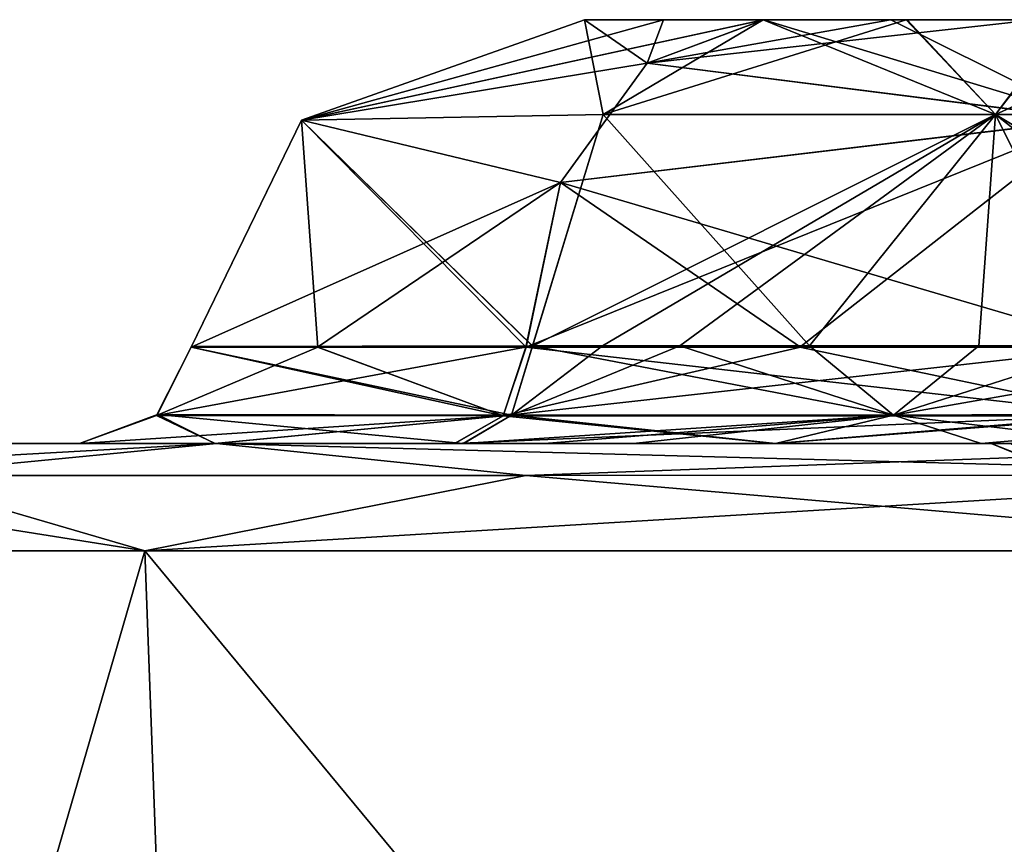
# Model space of a CAD drawing. Header units: inches. Extents: x -9 to 9, y -0.4 to 0.6.
# Tile 18 of 98: x -8.482 to -8.191, y 0.389 to 0.632. Entities that reach past the tile are written whole.
import ezdxf

# ---------------------------------------------------------------- set-up
doc = ezdxf.new("R2010")
doc.units = ezdxf.units.IN
doc.header["$LTSCALE"] = 65.185185
doc.header["$MEASUREMENT"] = 0
for name, color, linetype in [('130', 7, 'CONTINUOUS'), ('141', 7, 'CONTINUOUS'), ('142', 7, 'CONTINUOUS'), ('143', 7, 'CONTINUOUS'), ('231', 7, 'CONTINUOUS'), ('232', 7, 'CONTINUOUS'), ('625', 7, 'CONTINUOUS'), ('626', 7, 'CONTINUOUS'), ('807', 7, 'CONTINUOUS'), ('810', 7, 'CONTINUOUS'), ('811', 7, 'CONTINUOUS'), ('812', 7, 'CONTINUOUS'), ('813', 7, 'CONTINUOUS'), ('815', 7, 'CONTINUOUS'), ('825', 7, 'CONTINUOUS'), ('826', 7, 'CONTINUOUS'), ('827', 7, 'CONTINUOUS'), ('828', 7, 'CONTINUOUS'), ('829', 7, 'CONTINUOUS'), ('832', 7, 'CONTINUOUS'), ('841', 7, 'CONTINUOUS'), ('842', 7, 'CONTINUOUS')]:
    doc.layers.add(name, color=color, linetype=linetype)

msp = doc.modelspace()

# ---------------------------------------------------------------- linework, layer by layer
at = {"layer": '130', "color": 253, "linetype": 'Continuous', "true_color": 0xa2afbf}
for points in [[(-8.56839, 0.507, -3.675), (-8.48602, 0.507, -2.02476), (-8.46426, 0.507, -3.75258), (-8.56839, 0.507, -3.675)], [(-8.42388, 0.507, -4.02387), (-8.56839, 0.507, -3.675), (-8.42429, 0.507, -3.86348), (-8.42388, 0.507, -4.02387)], [(-8.42429, 0.507, -3.86348), (-8.56839, 0.507, -3.675), (-8.46426, 0.507, -3.75258), (-8.42429, 0.507, -3.86348)], [(-8.50391, 0.507, 2.09866), (-8.56839, 0.507, 3.66032), (-8.46427, 0.507, 3.75256), (-8.50391, 0.507, 2.09866)], [(-8.42387, 0.507, 4.02388), (-8.56839, 0.507, 3.66032), (-8.56839, 0.507, 3.675), (-8.42387, 0.507, 4.02388)], [(-8.56839, 0.507, 3.66032), (-8.42387, 0.507, 4.02388), (-8.46427, 0.507, 3.75256), (-8.56839, 0.507, 3.66032)], [(-8.48602, 0.507, 1.97524), (-8.50391, 0.507, 2.09866), (-8.46427, 0.507, 3.75256), (-8.48602, 0.507, 1.97524)], [(-8.48602, 0.507, -2.02476), (-8.48602, 0.507, 1.97524), (-8.46427, 0.507, 3.75256), (-8.48602, 0.507, -2.02476)], [(-8.48602, 0.507, -2.02476), (-8.46427, 0.507, 3.75256), (-8.46426, 0.507, -3.75258), (-8.48602, 0.507, -2.02476)], [(-8.46427, 0.507, 3.75256), (-8.42387, 0.507, 4.02388), (-8.42435, 0.507, 3.86338), (-8.46427, 0.507, 3.75256)], [(-8.46427, 0.507, 3.75256), (-8.35114, 0.507, 3.64751), (-8.46426, 0.507, -3.75258), (-8.46427, 0.507, 3.75256)], [(-8.35114, 0.507, 3.64751), (-8.351, 0.507, -3.6474), (-8.46426, 0.507, -3.75258), (-8.35114, 0.507, 3.64751)], [(-8.42435, 0.507, 3.86338), (-8.42387, 0.507, 4.02388), (-8.3537, 0.507, 3.95762), (-8.42435, 0.507, 3.86338)], [(-8.35354, 0.507, -3.95777), (-8.42388, 0.507, -4.02387), (-8.42429, 0.507, -3.86348), (-8.35354, 0.507, -3.95777)], [(-8.075, 0.507, -4.16839), (-8.42388, 0.507, -4.02387), (-8.14852, 0.507, -4.06505), (-8.075, 0.507, -4.16839)], [(-8.14852, 0.507, -4.06505), (-8.42388, 0.507, -4.02387), (-8.25902, 0.507, -4.02667), (-8.14852, 0.507, -4.06505)], [(-8.25902, 0.507, -4.02667), (-8.42388, 0.507, -4.02387), (-8.35354, 0.507, -3.95777), (-8.25902, 0.507, -4.02667)], [(-8.42387, 0.507, 4.02388), (-8.075, 0.507, 4.16839), (-8.3537, 0.507, 3.95762), (-8.42387, 0.507, 4.02388)], [(-8.3537, 0.507, 3.95762), (-8.075, 0.507, 4.16839), (-8.25912, 0.507, 4.02661), (-8.3537, 0.507, 3.95762)], [(-8.35114, 0.507, 3.64751), (-8.32713, 0.507, 3.62812), (-8.351, 0.507, -3.6474), (-8.35114, 0.507, 3.64751)], [(-8.32713, 0.507, 3.62812), (-8.30084, 0.507, 3.61233), (-8.351, 0.507, -3.6474), (-8.32713, 0.507, 3.62812)], [(-8.351, 0.507, -3.6474), (-8.30084, 0.507, 3.61233), (-8.25894, 0.507, -3.59612), (-8.351, 0.507, -3.6474)], [(-8.30084, 0.507, 3.61233), (-8.19826, 0.507, 3.58815), (-8.25894, 0.507, -3.59612), (-8.30084, 0.507, 3.61233)], [(-8.25912, 0.507, 4.02661), (-8.075, 0.507, 4.16839), (-8.14854, 0.507, 4.06505), (-8.25912, 0.507, 4.02661)], [(-8.18957, 0.507, -3.12518), (-8.17334, 0.507, -3.14948), (-8.25894, 0.507, -3.59612), (-8.18957, 0.507, -3.12518)], [(-8.25894, 0.507, -3.59612), (-8.17334, 0.507, -3.14948), (-8.15414, 0.507, -3.59289), (-8.25894, 0.507, -3.59612)], [(-8.19528, 0.507, -3.09652), (-8.18957, 0.507, -3.12518), (-8.25894, 0.507, -3.59612), (-8.19528, 0.507, -3.09652)], [(-8.19528, 0.507, 3.09652), (-8.19528, 0.507, -3.09652), (-8.25894, 0.507, -3.59612), (-8.19528, 0.507, 3.09652)], [(-8.19826, 0.507, 3.58815), (-8.19528, 0.507, 3.09652), (-8.25894, 0.507, -3.59612), (-8.19826, 0.507, 3.58815)], [(-8.09656, 0.507, 3.61368), (-8.19528, 0.507, 3.09652), (-8.19826, 0.507, 3.58815), (-8.09656, 0.507, 3.61368)], [(-8.18957, 0.507, 3.12518), (-8.19528, 0.507, 3.09652), (-8.09656, 0.507, 3.61368), (-8.18957, 0.507, 3.12518)]]:
    msp.add_3dface(points, dxfattribs=at)
at = {"layer": '141', "color": 253, "linetype": 'Continuous', "true_color": 0xa2afbf}
msp.add_3dface([(-8.19528, 0.507, 3.09652), (-8.18957, 0.507, 3.12518), (-8.17832, 0.50037, 3.09652), (-8.19528, 0.507, 3.09652)], dxfattribs=at)
at = {"layer": '142', "color": 253, "linetype": 'Continuous', "true_color": 0xa2afbf}
for points in [[(-8.19528, 0.507, -3.09652), (-8.19528, 0.507, 3.09652), (-8.17832, 0.50037, 3.09652), (-8.19528, 0.507, -3.09652)], [(-8.19528, 0.507, -3.09652), (-8.17832, 0.50037, 3.09652), (-8.17782, 0.4999, -3.09652), (-8.19528, 0.507, -3.09652)]]:
    msp.add_3dface(points, dxfattribs=at)
at = {"layer": '143', "color": 253, "linetype": 'Continuous', "true_color": 0xa2afbf}
msp.add_3dface([(-8.18957, 0.507, -3.12518), (-8.19528, 0.507, -3.09652), (-8.17782, 0.4999, -3.09652), (-8.18957, 0.507, -3.12518)], dxfattribs=at)
at = {"layer": '231', "color": 253, "linetype": 'Continuous', "true_color": 0xa2afbf}
for points in [[(-8.5901, 0.4977, -3.675), (-8.56839, 0.507, -3.675), (-8.42388, 0.507, -4.02387), (-8.5901, 0.4977, -3.675)], [(-8.5901, 0.4977, -3.675), (-8.42388, 0.507, -4.02387), (-8.52113, 0.49765, -3.93257), (-8.5901, 0.4977, -3.675)], [(-8.52113, 0.49765, -3.93257), (-8.42388, 0.507, -4.02387), (-8.33257, 0.49765, -4.12113), (-8.52113, 0.49765, -3.93257)], [(-8.42388, 0.507, -4.02387), (-8.075, 0.507, -4.16839), (-8.33257, 0.49765, -4.12113), (-8.42388, 0.507, -4.02387)], [(-8.075, 0.507, -4.16839), (-8.075, 0.4977, -4.1901), (-8.33257, 0.49765, -4.12113), (-8.075, 0.507, -4.16839)], [(-8.59835, 0.47543, -3.675), (-8.52113, 0.49765, -3.93257), (-8.44506, 0.47543, -4.04506), (-8.59835, 0.47543, -3.675)], [(-8.52113, 0.49765, -3.93257), (-8.33257, 0.49765, -4.12113), (-8.44506, 0.47543, -4.04506), (-8.52113, 0.49765, -3.93257)], [(-8.075, 0.4977, -4.1901), (-8.075, 0.47543, -4.19835), (-8.44506, 0.47543, -4.04506), (-8.075, 0.4977, -4.1901)], [(-8.33257, 0.49765, -4.12113), (-8.075, 0.4977, -4.1901), (-8.44506, 0.47543, -4.04506), (-8.33257, 0.49765, -4.12113)]]:
    msp.add_3dface(points, dxfattribs=at)
at = {"layer": '232', "color": 253, "linetype": 'Continuous', "true_color": 0xa2afbf}
for points in [[(-8.57492, 0.02843, -3.675), (-8.59835, 0.47543, -3.675), (-8.44506, 0.47543, -4.04506), (-8.57492, 0.02843, -3.675)], [(-8.4285, 0.02843, -4.0285), (-8.57492, 0.02843, -3.675), (-8.44506, 0.47543, -4.04506), (-8.4285, 0.02843, -4.0285)], [(-8.075, 0.47543, -4.19835), (-8.4285, 0.02843, -4.0285), (-8.44506, 0.47543, -4.04506), (-8.075, 0.47543, -4.19835)], [(-8.075, 0.02843, -4.17492), (-8.4285, 0.02843, -4.0285), (-8.075, 0.47543, -4.19835), (-8.075, 0.02843, -4.17492)]]:
    msp.add_3dface(points, dxfattribs=at)
at = {"layer": '625', "color": 253, "linetype": 'Continuous', "true_color": 0xa2afbf}
for points in [[(-8.42387, 0.507, 4.02388), (-8.56839, 0.507, 3.675), (-8.52113, 0.49765, 3.93257), (-8.42387, 0.507, 4.02388)], [(-8.33257, 0.49765, 4.12113), (-8.42387, 0.507, 4.02388), (-8.52113, 0.49765, 3.93257), (-8.33257, 0.49765, 4.12113)], [(-8.075, 0.507, 4.16839), (-8.42387, 0.507, 4.02388), (-8.075, 0.4977, 4.1901), (-8.075, 0.507, 4.16839)], [(-8.075, 0.4977, 4.1901), (-8.42387, 0.507, 4.02388), (-8.33257, 0.49765, 4.12113), (-8.075, 0.4977, 4.1901)], [(-8.58953, 0.49828, 3.675), (-8.59835, 0.47543, 3.675), (-8.44506, 0.47543, 4.04506), (-8.58953, 0.49828, 3.675)], [(-8.52113, 0.49765, 3.93257), (-8.58953, 0.49828, 3.675), (-8.44506, 0.47543, 4.04506), (-8.52113, 0.49765, 3.93257)], [(-8.33257, 0.49765, 4.12113), (-8.52113, 0.49765, 3.93257), (-8.44506, 0.47543, 4.04506), (-8.33257, 0.49765, 4.12113)], [(-8.075, 0.47543, 4.19835), (-8.33257, 0.49765, 4.12113), (-8.44506, 0.47543, 4.04506), (-8.075, 0.47543, 4.19835)], [(-8.075, 0.4977, 4.1901), (-8.33257, 0.49765, 4.12113), (-8.075, 0.47543, 4.19835), (-8.075, 0.4977, 4.1901)]]:
    msp.add_3dface(points, dxfattribs=at)
at = {"layer": '626', "color": 253, "linetype": 'Continuous', "true_color": 0xa2afbf}
for points in [[(-8.57492, 0.02843, 3.675), (-8.4285, 0.02843, 4.0285), (-8.59835, 0.47543, 3.675), (-8.57492, 0.02843, 3.675)], [(-8.59835, 0.47543, 3.675), (-8.4285, 0.02843, 4.0285), (-8.44506, 0.47543, 4.04506), (-8.59835, 0.47543, 3.675)], [(-8.4285, 0.02843, 4.0285), (-8.075, 0.02843, 4.17492), (-8.44506, 0.47543, 4.04506), (-8.4285, 0.02843, 4.0285)], [(-8.075, 0.02843, 4.17492), (-8.075, 0.47543, 4.19835), (-8.44506, 0.47543, 4.04506), (-8.075, 0.02843, 4.17492)]]:
    msp.add_3dface(points, dxfattribs=at)
at = {"layer": '807', "color": 253, "linetype": 'Continuous', "true_color": 0xa2afbf}
for points in [[(-8.2241, 0.51538, 3.61034), (-8.33685, 0.51539, 3.66264), (-8.28721, 0.53585, 3.63903), (-8.2241, 0.51538, 3.61034)], [(-8.28721, 0.53585, 3.63903), (-8.33685, 0.51539, 3.66264), (-8.30995, 0.53585, 3.65268), (-8.28721, 0.53585, 3.63903)], [(-8.30995, 0.53585, 3.65268), (-8.33685, 0.51539, 3.66264), (-8.33061, 0.53574, 3.66936), (-8.30995, 0.53585, 3.65268)], [(-8.19895, 0.53585, 3.61808), (-8.2241, 0.51538, 3.61034), (-8.28721, 0.53585, 3.63903), (-8.19895, 0.53585, 3.61808)], [(-8.10214, 0.51538, 3.63431), (-8.2241, 0.51538, 3.61034), (-8.10748, 0.53585, 3.64184), (-8.10214, 0.51538, 3.63431)], [(-8.10748, 0.53585, 3.64184), (-8.2241, 0.51538, 3.61034), (-8.19895, 0.53585, 3.61808), (-8.10748, 0.53585, 3.64184)], [(-8.2241, 0.51538, 3.61034), (-8.35114, 0.507, 3.64751), (-8.33685, 0.51539, 3.66264), (-8.2241, 0.51538, 3.61034)], [(-8.32713, 0.507, 3.62812), (-8.35114, 0.507, 3.64751), (-8.2241, 0.51538, 3.61034), (-8.32713, 0.507, 3.62812)], [(-8.30084, 0.507, 3.61233), (-8.32713, 0.507, 3.62812), (-8.2241, 0.51538, 3.61034), (-8.30084, 0.507, 3.61233)], [(-8.19826, 0.507, 3.58815), (-8.30084, 0.507, 3.61233), (-8.2241, 0.51538, 3.61034), (-8.19826, 0.507, 3.58815)], [(-8.10214, 0.51538, 3.63431), (-8.19826, 0.507, 3.58815), (-8.2241, 0.51538, 3.61034), (-8.10214, 0.51538, 3.63431)], [(-8.09656, 0.507, 3.61368), (-8.19826, 0.507, 3.58815), (-8.10214, 0.51538, 3.63431), (-8.09656, 0.507, 3.61368)]]:
    msp.add_3dface(points, dxfattribs=at)
at = {"layer": '810', "color": 253, "linetype": 'Continuous', "true_color": 0xa2afbf}
for points in [[(-8.31526, 0.632, 3.79148), (-8.39882, 0.60234, 3.77208), (-8.29201, 0.632, 3.83055), (-8.31526, 0.632, 3.79148)], [(-8.29201, 0.632, 3.83055), (-8.39882, 0.60234, 3.77208), (-8.26247, 0.632, 3.86511), (-8.29201, 0.632, 3.83055)], [(-8.26247, 0.632, 3.86511), (-8.39882, 0.60234, 3.77208), (-8.29679, 0.61917, 3.9001), (-8.26247, 0.632, 3.86511)], [(-8.16577, 0.60268, 4.00031), (-8.18257, 0.632, 3.91937), (-8.29679, 0.61917, 3.9001), (-8.16577, 0.60268, 4.00031)], [(-8.29679, 0.61917, 3.9001), (-8.18257, 0.632, 3.91937), (-8.225, 0.632, 3.89588), (-8.29679, 0.61917, 3.9001)], [(-8.26247, 0.632, 3.86511), (-8.29679, 0.61917, 3.9001), (-8.225, 0.632, 3.89588), (-8.26247, 0.632, 3.86511)], [(-8.29679, 0.61917, 3.9001), (-8.39882, 0.60234, 3.77208), (-8.32236, 0.58397, 3.92605), (-8.29679, 0.61917, 3.9001)], [(-8.16577, 0.60268, 4.00031), (-8.29679, 0.61917, 3.9001), (-8.32236, 0.58397, 3.92605), (-8.16577, 0.60268, 4.00031)], [(-8.39882, 0.60234, 3.77208), (-8.4313, 0.53543, 3.76285), (-8.32236, 0.58397, 3.92605), (-8.39882, 0.60234, 3.77208)], [(-8.16577, 0.60268, 4.00031), (-8.32236, 0.58397, 3.92605), (-8.33265, 0.53543, 3.93627), (-8.16577, 0.60268, 4.00031)], [(-8.16577, 0.60268, 4.00031), (-8.33265, 0.53543, 3.93627), (-8.25178, 0.53543, 3.99655), (-8.16577, 0.60268, 4.00031)], [(-8.15756, 0.53564, 4.03252), (-8.16577, 0.60268, 4.00031), (-8.25178, 0.53543, 3.99655), (-8.15756, 0.53564, 4.03252)], [(-8.32236, 0.58397, 3.92605), (-8.4313, 0.53543, 3.76285), (-8.39403, 0.53543, 3.85629), (-8.32236, 0.58397, 3.92605)], [(-8.33265, 0.53543, 3.93627), (-8.32236, 0.58397, 3.92605), (-8.39403, 0.53543, 3.85629), (-8.33265, 0.53543, 3.93627)]]:
    msp.add_3dface(points, dxfattribs=at)
at = {"layer": '811', "color": 253, "linetype": 'Continuous', "true_color": 0xa2afbf}
for points in [[(-8.39882, 0.60234, 3.77208), (-8.31526, 0.632, 3.79148), (-8.30977, 0.60408, 3.6918), (-8.39882, 0.60234, 3.77208)], [(-8.31526, 0.632, 3.79148), (-8.26261, 0.632, 3.74258), (-8.30977, 0.60408, 3.6918), (-8.31526, 0.632, 3.79148)], [(-8.33061, 0.53574, 3.66936), (-8.4313, 0.53543, 3.76285), (-8.39882, 0.60234, 3.77208), (-8.33061, 0.53574, 3.66936)], [(-8.33061, 0.53574, 3.66936), (-8.39882, 0.60234, 3.77208), (-8.30977, 0.60408, 3.6918), (-8.33061, 0.53574, 3.66936)]]:
    msp.add_3dface(points, dxfattribs=at)
at = {"layer": '812', "color": 253, "linetype": 'Continuous', "true_color": 0xa2afbf}
for points in [[(-8.30977, 0.60408, 3.6918), (-8.26261, 0.632, 3.74258), (-8.22041, 0.632, 3.72032), (-8.30977, 0.60408, 3.6918)], [(-8.19404, 0.60406, 3.64877), (-8.30977, 0.60408, 3.6918), (-8.22041, 0.632, 3.72032), (-8.19404, 0.60406, 3.64877)], [(-8.17308, 0.632, 3.72205), (-8.19404, 0.60406, 3.64877), (-8.22041, 0.632, 3.72032), (-8.17308, 0.632, 3.72205)], [(-8.08178, 0.60406, 3.70021), (-8.19404, 0.60406, 3.64877), (-8.13283, 0.632, 3.74713), (-8.08178, 0.60406, 3.70021)], [(-8.13283, 0.632, 3.74713), (-8.19404, 0.60406, 3.64877), (-8.17308, 0.632, 3.72205), (-8.13283, 0.632, 3.74713)], [(-8.33061, 0.53574, 3.66936), (-8.30977, 0.60408, 3.6918), (-8.19404, 0.60406, 3.64877), (-8.33061, 0.53574, 3.66936)], [(-8.30995, 0.53585, 3.65268), (-8.33061, 0.53574, 3.66936), (-8.19404, 0.60406, 3.64877), (-8.30995, 0.53585, 3.65268)], [(-8.28721, 0.53585, 3.63903), (-8.30995, 0.53585, 3.65268), (-8.19404, 0.60406, 3.64877), (-8.28721, 0.53585, 3.63903)], [(-8.19895, 0.53585, 3.61808), (-8.28721, 0.53585, 3.63903), (-8.19404, 0.60406, 3.64877), (-8.19895, 0.53585, 3.61808)], [(-8.10748, 0.53585, 3.64184), (-8.19895, 0.53585, 3.61808), (-8.19404, 0.60406, 3.64877), (-8.10748, 0.53585, 3.64184)], [(-8.08178, 0.60406, 3.70021), (-8.10748, 0.53585, 3.64184), (-8.19404, 0.60406, 3.64877), (-8.08178, 0.60406, 3.70021)]]:
    msp.add_3dface(points, dxfattribs=at)
at = {"layer": '813', "color": 253, "linetype": 'Continuous', "true_color": 0xa2afbf}
for points in [[(-8.31526, 0.632, 3.79148), (-8.29201, 0.632, 3.83055), (-8.26261, 0.632, 3.74258), (-8.31526, 0.632, 3.79148)], [(-8.29201, 0.632, 3.83055), (-8.26247, 0.632, 3.86511), (-8.26261, 0.632, 3.74258), (-8.29201, 0.632, 3.83055)], [(-8.26247, 0.632, 3.86511), (-8.225, 0.632, 3.89588), (-8.26261, 0.632, 3.74258), (-8.26247, 0.632, 3.86511)], [(-8.26261, 0.632, 3.74258), (-8.225, 0.632, 3.89588), (-8.22041, 0.632, 3.72032), (-8.26261, 0.632, 3.74258)], [(-8.225, 0.632, 3.89588), (-8.18257, 0.632, 3.91937), (-8.22041, 0.632, 3.72032), (-8.225, 0.632, 3.89588)], [(-8.18257, 0.632, 3.91937), (-8.17308, 0.632, 3.72205), (-8.22041, 0.632, 3.72032), (-8.18257, 0.632, 3.91937)]]:
    msp.add_3dface(points, dxfattribs=at)
at = {"layer": '815', "color": 253, "linetype": 'Continuous', "true_color": 0xa2afbf}
for points in [[(-8.31526, 0.632, -3.79148), (-8.26261, 0.632, -3.74258), (-8.29197, 0.632, -3.83061), (-8.31526, 0.632, -3.79148)], [(-8.26261, 0.632, -3.74258), (-8.26237, 0.632, -3.86522), (-8.29197, 0.632, -3.83061), (-8.26261, 0.632, -3.74258)], [(-8.26237, 0.632, -3.86522), (-8.26261, 0.632, -3.74258), (-8.2201, 0.632, -3.72026), (-8.26237, 0.632, -3.86522)], [(-8.22494, 0.632, -3.89593), (-8.26237, 0.632, -3.86522), (-8.2201, 0.632, -3.72026), (-8.22494, 0.632, -3.89593)], [(-8.18257, 0.632, -3.91937), (-8.22494, 0.632, -3.89593), (-8.2201, 0.632, -3.72026), (-8.18257, 0.632, -3.91937)], [(-8.18257, 0.632, -3.91937), (-8.2201, 0.632, -3.72026), (-8.17241, 0.632, -3.72227), (-8.18257, 0.632, -3.91937)]]:
    msp.add_3dface(points, dxfattribs=at)
at = {"layer": '825', "color": 253, "linetype": 'Continuous', "true_color": 0xa2afbf}
for points in [[(-8.39875, 0.60241, -3.7721), (-8.31526, 0.632, -3.79148), (-8.29679, 0.61917, -3.9001), (-8.39875, 0.60241, -3.7721)], [(-8.29679, 0.61917, -3.9001), (-8.31526, 0.632, -3.79148), (-8.29197, 0.632, -3.83061), (-8.29679, 0.61917, -3.9001)], [(-8.26237, 0.632, -3.86522), (-8.29679, 0.61917, -3.9001), (-8.29197, 0.632, -3.83061), (-8.26237, 0.632, -3.86522)], [(-8.29679, 0.61917, -3.9001), (-8.26237, 0.632, -3.86522), (-8.16575, 0.60261, -4.00038), (-8.29679, 0.61917, -3.9001)], [(-8.22494, 0.632, -3.89593), (-8.16575, 0.60261, -4.00038), (-8.26237, 0.632, -3.86522), (-8.22494, 0.632, -3.89593)], [(-8.18257, 0.632, -3.91937), (-8.16575, 0.60261, -4.00038), (-8.22494, 0.632, -3.89593), (-8.18257, 0.632, -3.91937)], [(-8.32234, 0.58397, -3.92607), (-8.39875, 0.60241, -3.7721), (-8.29679, 0.61917, -3.9001), (-8.32234, 0.58397, -3.92607)], [(-8.32234, 0.58397, -3.92607), (-8.29679, 0.61917, -3.9001), (-8.16575, 0.60261, -4.00038), (-8.32234, 0.58397, -3.92607)], [(-8.43128, 0.53564, -3.76285), (-8.39875, 0.60241, -3.7721), (-8.39393, 0.53543, -3.85647), (-8.43128, 0.53564, -3.76285)], [(-8.39393, 0.53543, -3.85647), (-8.39875, 0.60241, -3.7721), (-8.3325, 0.53543, -3.93642), (-8.39393, 0.53543, -3.85647)], [(-8.3325, 0.53543, -3.93642), (-8.39875, 0.60241, -3.7721), (-8.32234, 0.58397, -3.92607), (-8.3325, 0.53543, -3.93642)], [(-8.15758, 0.53543, -4.03255), (-8.32234, 0.58397, -3.92607), (-8.16575, 0.60261, -4.00038), (-8.15758, 0.53543, -4.03255)], [(-8.3325, 0.53543, -3.93642), (-8.32234, 0.58397, -3.92607), (-8.25161, 0.53543, -3.99665), (-8.3325, 0.53543, -3.93642)], [(-8.25161, 0.53543, -3.99665), (-8.32234, 0.58397, -3.92607), (-8.15758, 0.53543, -4.03255), (-8.25161, 0.53543, -3.99665)]]:
    msp.add_3dface(points, dxfattribs=at)
at = {"layer": '826', "color": 253, "linetype": 'Continuous', "true_color": 0xa2afbf}
for points in [[(-8.31526, 0.632, -3.79148), (-8.39875, 0.60241, -3.7721), (-8.26261, 0.632, -3.74258), (-8.31526, 0.632, -3.79148)], [(-8.26261, 0.632, -3.74258), (-8.39875, 0.60241, -3.7721), (-8.30981, 0.60403, -3.69176), (-8.26261, 0.632, -3.74258)], [(-8.43128, 0.53564, -3.76285), (-8.3306, 0.53585, -3.66936), (-8.39875, 0.60241, -3.7721), (-8.43128, 0.53564, -3.76285)], [(-8.39875, 0.60241, -3.7721), (-8.3306, 0.53585, -3.66936), (-8.30981, 0.60403, -3.69176), (-8.39875, 0.60241, -3.7721)]]:
    msp.add_3dface(points, dxfattribs=at)
at = {"layer": '827', "color": 253, "linetype": 'Continuous', "true_color": 0xa2afbf}
for points in [[(-8.33685, 0.51538, -3.66264), (-8.3306, 0.53585, -3.66936), (-8.44156, 0.51527, -3.75971), (-8.33685, 0.51538, -3.66264)], [(-8.44156, 0.51527, -3.75971), (-8.3306, 0.53585, -3.66936), (-8.43128, 0.53564, -3.76285), (-8.44156, 0.51527, -3.75971)], [(-8.46426, 0.507, -3.75258), (-8.351, 0.507, -3.6474), (-8.33685, 0.51538, -3.66264), (-8.46426, 0.507, -3.75258)], [(-8.46426, 0.507, -3.75258), (-8.33685, 0.51538, -3.66264), (-8.44156, 0.51527, -3.75971), (-8.46426, 0.507, -3.75258)]]:
    msp.add_3dface(points, dxfattribs=at)
at = {"layer": '828', "color": 253, "linetype": 'Continuous', "true_color": 0xa2afbf}
for points in [[(-8.33685, 0.51538, -3.66264), (-8.2241, 0.51538, -3.61034), (-8.3306, 0.53585, -3.66936), (-8.33685, 0.51538, -3.66264)], [(-8.3306, 0.53585, -3.66936), (-8.2241, 0.51538, -3.61034), (-8.24892, 0.53585, -3.62441), (-8.3306, 0.53585, -3.66936)], [(-8.24892, 0.53585, -3.62441), (-8.2241, 0.51538, -3.61034), (-8.1602, 0.53585, -3.62224), (-8.24892, 0.53585, -3.62441)], [(-8.2241, 0.51538, -3.61034), (-8.10214, 0.51538, -3.63431), (-8.1602, 0.53585, -3.62224), (-8.2241, 0.51538, -3.61034)], [(-8.351, 0.507, -3.6474), (-8.25894, 0.507, -3.59612), (-8.33685, 0.51538, -3.66264), (-8.351, 0.507, -3.6474)], [(-8.33685, 0.51538, -3.66264), (-8.25894, 0.507, -3.59612), (-8.2241, 0.51538, -3.61034), (-8.33685, 0.51538, -3.66264)], [(-8.25894, 0.507, -3.59612), (-8.15414, 0.507, -3.59289), (-8.2241, 0.51538, -3.61034), (-8.25894, 0.507, -3.59612)], [(-8.2241, 0.51538, -3.61034), (-8.15414, 0.507, -3.59289), (-8.10214, 0.51538, -3.63431), (-8.2241, 0.51538, -3.61034)]]:
    msp.add_3dface(points, dxfattribs=at)
at = {"layer": '829', "color": 253, "linetype": 'Continuous', "true_color": 0xa2afbf}
for points in [[(-8.26261, 0.632, -3.74258), (-8.30981, 0.60403, -3.69176), (-8.19404, 0.60406, -3.64877), (-8.26261, 0.632, -3.74258)], [(-8.26261, 0.632, -3.74258), (-8.19404, 0.60406, -3.64877), (-8.2201, 0.632, -3.72026), (-8.26261, 0.632, -3.74258)], [(-8.2201, 0.632, -3.72026), (-8.19404, 0.60406, -3.64877), (-8.17241, 0.632, -3.72227), (-8.2201, 0.632, -3.72026)], [(-8.19404, 0.60406, -3.64877), (-8.08178, 0.60406, -3.70021), (-8.17241, 0.632, -3.72227), (-8.19404, 0.60406, -3.64877)], [(-8.3306, 0.53585, -3.66936), (-8.24892, 0.53585, -3.62441), (-8.30981, 0.60403, -3.69176), (-8.3306, 0.53585, -3.66936)], [(-8.30981, 0.60403, -3.69176), (-8.24892, 0.53585, -3.62441), (-8.19404, 0.60406, -3.64877), (-8.30981, 0.60403, -3.69176)], [(-8.24892, 0.53585, -3.62441), (-8.1602, 0.53585, -3.62224), (-8.19404, 0.60406, -3.64877), (-8.24892, 0.53585, -3.62441)], [(-8.1602, 0.53585, -3.62224), (-8.0801, 0.53585, -3.66013), (-8.19404, 0.60406, -3.64877), (-8.1602, 0.53585, -3.62224)], [(-8.19404, 0.60406, -3.64877), (-8.0801, 0.53585, -3.66013), (-8.08178, 0.60406, -3.70021), (-8.19404, 0.60406, -3.64877)]]:
    msp.add_3dface(points, dxfattribs=at)
at = {"layer": '832', "color": 253, "linetype": 'Continuous', "true_color": 0xa2afbf}
for points in [[(-8.44156, 0.51527, -3.75971), (-8.43128, 0.53564, -3.76285), (-8.39393, 0.53543, -3.85647), (-8.44156, 0.51527, -3.75971)], [(-8.44156, 0.51527, -3.75971), (-8.39393, 0.53543, -3.85647), (-8.33929, 0.51524, -3.94282), (-8.44156, 0.51527, -3.75971)], [(-8.39393, 0.53543, -3.85647), (-8.3325, 0.53543, -3.93642), (-8.33929, 0.51524, -3.94282), (-8.39393, 0.53543, -3.85647)], [(-8.3325, 0.53543, -3.93642), (-8.25161, 0.53543, -3.99665), (-8.33929, 0.51524, -3.94282), (-8.3325, 0.53543, -3.93642)], [(-8.25161, 0.53543, -3.99665), (-8.15758, 0.53543, -4.03255), (-8.33929, 0.51524, -3.94282), (-8.25161, 0.53543, -3.99665)], [(-8.33929, 0.51524, -3.94282), (-8.15758, 0.53543, -4.03255), (-8.15494, 0.51558, -4.04234), (-8.33929, 0.51524, -3.94282)], [(-8.42429, 0.507, -3.86348), (-8.46426, 0.507, -3.75258), (-8.44156, 0.51527, -3.75971), (-8.42429, 0.507, -3.86348)], [(-8.42429, 0.507, -3.86348), (-8.44156, 0.51527, -3.75971), (-8.33929, 0.51524, -3.94282), (-8.42429, 0.507, -3.86348)], [(-8.35354, 0.507, -3.95777), (-8.42429, 0.507, -3.86348), (-8.33929, 0.51524, -3.94282), (-8.35354, 0.507, -3.95777)], [(-8.25902, 0.507, -4.02667), (-8.35354, 0.507, -3.95777), (-8.15494, 0.51558, -4.04234), (-8.25902, 0.507, -4.02667)], [(-8.15494, 0.51558, -4.04234), (-8.35354, 0.507, -3.95777), (-8.33929, 0.51524, -3.94282), (-8.15494, 0.51558, -4.04234)], [(-8.14852, 0.507, -4.06505), (-8.25902, 0.507, -4.02667), (-8.15494, 0.51558, -4.04234), (-8.14852, 0.507, -4.06505)]]:
    msp.add_3dface(points, dxfattribs=at)
at = {"layer": '841', "color": 253, "linetype": 'Continuous', "true_color": 0xa2afbf}
for points in [[(-8.4313, 0.53543, 3.76285), (-8.33685, 0.51539, 3.66264), (-8.44123, 0.5156, 3.75985), (-8.4313, 0.53543, 3.76285)], [(-8.33061, 0.53574, 3.66936), (-8.33685, 0.51539, 3.66264), (-8.4313, 0.53543, 3.76285), (-8.33061, 0.53574, 3.66936)], [(-8.35114, 0.507, 3.64751), (-8.46427, 0.507, 3.75256), (-8.44123, 0.5156, 3.75985), (-8.35114, 0.507, 3.64751)], [(-8.33685, 0.51539, 3.66264), (-8.35114, 0.507, 3.64751), (-8.44123, 0.5156, 3.75985), (-8.33685, 0.51539, 3.66264)]]:
    msp.add_3dface(points, dxfattribs=at)
at = {"layer": '842', "color": 253, "linetype": 'Continuous', "true_color": 0xa2afbf}
for points in [[(-8.4313, 0.53543, 3.76285), (-8.44123, 0.5156, 3.75985), (-8.33929, 0.51524, 3.94282), (-8.4313, 0.53543, 3.76285)], [(-8.39403, 0.53543, 3.85629), (-8.4313, 0.53543, 3.76285), (-8.33929, 0.51524, 3.94282), (-8.39403, 0.53543, 3.85629)], [(-8.33265, 0.53543, 3.93627), (-8.39403, 0.53543, 3.85629), (-8.33929, 0.51524, 3.94282), (-8.33265, 0.53543, 3.93627)], [(-8.15486, 0.51523, 4.04274), (-8.33265, 0.53543, 3.93627), (-8.33929, 0.51524, 3.94282), (-8.15486, 0.51523, 4.04274)], [(-8.33265, 0.53543, 3.93627), (-8.15486, 0.51523, 4.04274), (-8.25178, 0.53543, 3.99655), (-8.33265, 0.53543, 3.93627)], [(-8.15486, 0.51523, 4.04274), (-8.15756, 0.53564, 4.03252), (-8.25178, 0.53543, 3.99655), (-8.15486, 0.51523, 4.04274)], [(-8.46427, 0.507, 3.75256), (-8.42435, 0.507, 3.86338), (-8.44123, 0.5156, 3.75985), (-8.46427, 0.507, 3.75256)], [(-8.44123, 0.5156, 3.75985), (-8.42435, 0.507, 3.86338), (-8.33929, 0.51524, 3.94282), (-8.44123, 0.5156, 3.75985)], [(-8.42435, 0.507, 3.86338), (-8.3537, 0.507, 3.95762), (-8.33929, 0.51524, 3.94282), (-8.42435, 0.507, 3.86338)], [(-8.3537, 0.507, 3.95762), (-8.25912, 0.507, 4.02661), (-8.33929, 0.51524, 3.94282), (-8.3537, 0.507, 3.95762)], [(-8.25912, 0.507, 4.02661), (-8.15486, 0.51523, 4.04274), (-8.33929, 0.51524, 3.94282), (-8.25912, 0.507, 4.02661)], [(-8.25912, 0.507, 4.02661), (-8.14854, 0.507, 4.06505), (-8.15486, 0.51523, 4.04274), (-8.25912, 0.507, 4.02661)]]:
    msp.add_3dface(points, dxfattribs=at)

doc.saveas('drawing.dxf')
